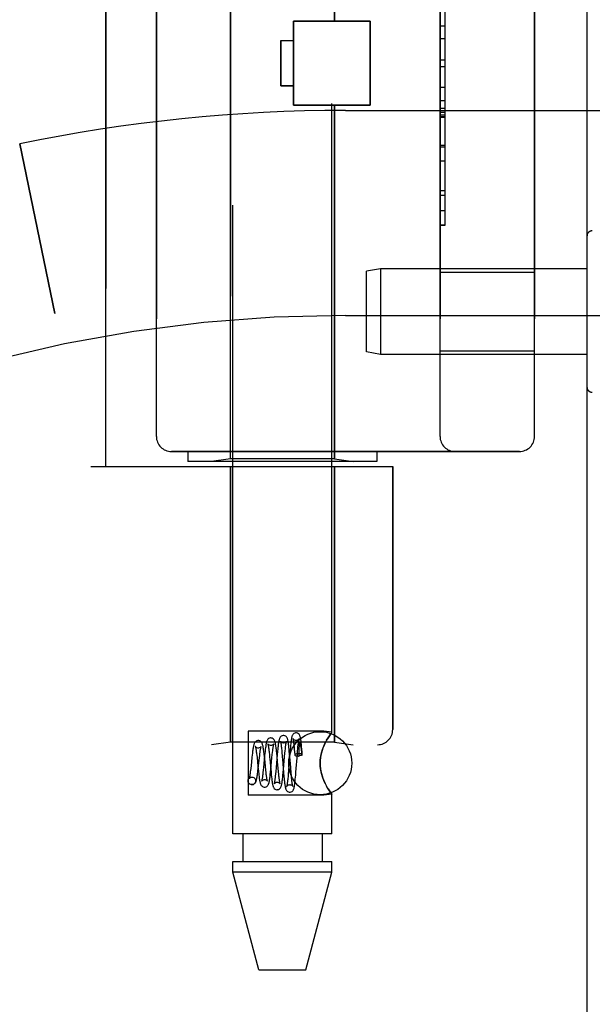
# Model space of a CAD drawing. Header units: inches. Extents: x 0 to 227, y 0 to 147.
# Tile 4 of 256: x 24.09 to 25.22, y 44.63 to 46.58. Entities that reach past the tile are written whole.
import ezdxf

# ---------------------------------------------------------------- set-up
doc = ezdxf.new("R2010")
doc.units = ezdxf.units.IN
doc.header["$LTSCALE"] = 12.466667
doc.header["$MEASUREMENT"] = 0
doc.linetypes.add('HIDDEN', pattern=[0.2, 0.1, -0.1])
doc.layers.get('0').update_dxf_attribs({"linetype": 'CONTINUOUS'})
doc.layers.add('LEFTHAND_DOOR_ASSEMBLY', color=7, linetype='CONTINUOUS')
doc.layers.add('RIGHTHAND_DOOR_ASSEMBLY', color=7, linetype='CONTINUOUS')

msp = doc.modelspace()

# ---------------------------------------------------------------- linework, layer by layer
at = {"color": 3, "linetype": 'Continuous'}
msp.add_line((25.211, 101.5134), (25.211, 41.7214), dxfattribs=at)
at = {"layer": 'LEFTHAND_DOOR_ASSEMBLY', "color": 8, "linetype": 'HIDDEN'}
for p, q in [((24.509, 44.9644), (24.509, 47.8124)), ((24.705, 45.1658), (24.705, 47.8124)), ((24.257, 45.6924), (24.257, 47.2924)), ((24.504, 45.7077), (24.504, 47.2771)), ((24.71, 46.5754), (24.71, 47.2771)), ((24.357, 47.2324), (24.357, 45.7524)), ((24.9195, 45.7524), (24.9195, 47.2324)), ((25.107, 47.2324), (25.107, 45.7524)), ((24.9295, 46.1714), (24.9295, 46.8133)), ((24.629, 46.5754), (24.781, 46.5754)), ((24.629, 46.4094), (24.629, 46.5754)), ((24.781, 46.4094), (24.781, 46.5754)), ((24.604, 46.5374), (24.629, 46.5374)), ((24.604, 46.5374), (24.604, 46.4474)), ((24.9295, 46.5408), (24.9195, 46.5408)), ((24.9195, 46.4987), (24.9295, 46.4987)), ((24.604, 46.4474), (24.629, 46.4474)), ((24.629, 46.4094), (24.781, 46.4094)), ((24.71, 45.7077), (24.71, 46.4094)), ((24.9195, 46.4185), (24.9295, 46.4185)), ((24.732, 46.3986), (25.6996, 46.3986)), ((24.9195, 46.4029), (24.9295, 46.4029)), ((24.9195, 46.3953), (24.9295, 46.3953)), ((24.9195, 46.3899), (24.9295, 46.3899)), ((24.9195, 46.3851), (24.9295, 46.3851)), ((24.086, 46.3324), (24.1558, 45.9958)), ((24.9195, 46.3267), (24.9295, 46.3267)), ((24.9195, 46.2004), (24.9295, 46.2004)), ((24.9195, 46.1714), (24.9295, 46.1714)), ((25.211, 46.1498), (25.211, 45.85)), ((24.8018, 46.0849), (24.7735, 46.0799)), ((24.7735, 45.9199), (24.7735, 46.0799)), ((25.211, 46.0849), (24.8018, 46.0849)), ((24.8018, 46.0849), (24.8018, 45.9149)), ((24.9195, 46.0779), (25.107, 46.0779)), ((24.732, 45.9924), (26.15, 45.9924)), ((24.8018, 45.9149), (24.7735, 45.9199)), ((24.9195, 45.9219), (25.107, 45.9219)), ((25.211, 45.9149), (24.8018, 45.9149)), ((25.077, 45.7224), (24.387, 45.7224)), ((24.4195, 45.7224), (24.4195, 45.7024)), ((24.7945, 45.7224), (24.7945, 45.7024)), ((24.504, 45.7077), (24.4665, 45.7024)), ((24.71, 45.7077), (24.504, 45.7077)), ((24.71, 45.7077), (24.7475, 45.7024)), ((24.227, 45.6924), (24.8257, 45.6924)), ((24.7945, 45.7024), (24.4195, 45.7024)), ((24.504, 45.6924), (24.504, 45.1464)), ((24.71, 45.6924), (24.71, 45.1464)), ((24.8257, 45.6924), (24.8257, 45.1711)), ((24.689, 45.1679), (24.539, 45.1679)), ((24.539, 45.1679), (24.539, 45.0409)), ((24.705, 45.1658), (24.689, 45.1679)), ((22.732, 45.1411), (24.7957, 45.1411)), ((24.504, 45.1464), (24.4665, 45.1411)), ((24.71, 45.1464), (24.504, 45.1464)), ((24.6299, 45.1397), (24.6302, 45.1359)), ((24.6376, 45.1331), (24.6379, 45.1369)), ((24.6399, 45.1368), (24.6398, 45.1359)), ((24.64, 45.1387), (24.6399, 45.1382)), ((24.6399, 45.1382), (24.6399, 45.1375)), ((24.6399, 45.1375), (24.6399, 45.1368)), ((24.6455, 45.1324), (24.645, 45.1377)), ((24.689, 45.1383), (24.6919, 45.1446)), ((24.71, 45.1464), (24.7475, 45.1411)), ((24.556, 45.1205), (24.5566, 45.1154)), ((24.5717, 45.1187), (24.5694, 45.0961)), ((24.5718, 45.1128), (24.5712, 45.1183)), ((24.5807, 45.1258), (24.5811, 45.1215)), ((24.5811, 45.1215), (24.5816, 45.1168)), ((24.5862, 45.1148), (24.5869, 45.1216)), ((24.5869, 45.1216), (24.5874, 45.1258)), ((24.5968, 45.1217), (24.5945, 45.0957)), ((24.5959, 45.1237), (24.5953, 45.1289)), ((24.5964, 45.1183), (24.5959, 45.1237)), ((24.5974, 45.1073), (24.5964, 45.1183)), ((24.5973, 45.1274), (24.5968, 45.1217)), ((24.6052, 45.1336), (24.6056, 45.1297)), ((24.6056, 45.1297), (24.606, 45.1253)), ((24.606, 45.1253), (24.6066, 45.1181)), ((24.6091, 45.0919), (24.6113, 45.1171)), ((24.6113, 45.1171), (24.612, 45.1245)), ((24.612, 45.1245), (24.6124, 45.1289)), ((24.6218, 45.124), (24.6191, 45.0898)), ((24.6207, 45.1275), (24.6202, 45.1326)), ((24.6212, 45.1221), (24.6207, 45.1275)), ((24.6222, 45.1104), (24.6212, 45.1221)), ((24.6223, 45.1297), (24.6218, 45.124)), ((24.6302, 45.1359), (24.6306, 45.1317)), ((24.6306, 45.1317), (24.631, 45.1271)), ((24.631, 45.1271), (24.6315, 45.1209)), ((24.6338, 45.0867), (24.6366, 45.1225)), ((24.6366, 45.1225), (24.6372, 45.1291)), ((24.6372, 45.1291), (24.6376, 45.1331)), ((24.639, 45.1186), (24.6397, 45.1186)), ((24.6398, 45.1339), (24.6397, 45.1328)), ((24.6397, 45.1328), (24.6397, 45.1314)), ((24.6397, 45.1314), (24.6397, 45.13)), ((24.6397, 45.13), (24.6397, 45.1284)), ((24.6397, 45.1284), (24.6397, 45.1256)), ((24.6397, 45.1256), (24.6397, 45.1224)), ((24.6397, 45.1224), (24.6397, 45.1186)), ((24.6398, 45.1359), (24.6398, 45.135)), ((24.6398, 45.135), (24.6398, 45.1339)), ((24.6446, 45.1327), (24.6444, 45.1341)), ((24.6449, 45.1312), (24.6446, 45.1327)), ((24.6451, 45.1295), (24.6449, 45.1312)), ((24.6453, 45.1275), (24.6451, 45.1295)), ((24.6456, 45.1253), (24.6453, 45.1275)), ((24.646, 45.1268), (24.6455, 45.1324)), ((24.6458, 45.1229), (24.6456, 45.1253)), ((24.6461, 45.1202), (24.6458, 45.1229)), ((24.6464, 45.121), (24.646, 45.1268)), ((24.5447, 45.0994), (24.5441, 45.0944)), ((24.5465, 45.1157), (24.5447, 45.0994)), ((24.5566, 45.1154), (24.5575, 45.1069)), ((24.5575, 45.1069), (24.5584, 45.0977)), ((24.5584, 45.0977), (24.5594, 45.0887)), ((24.5591, 45.0943), (24.5614, 45.1153)), ((24.5733, 45.0987), (24.5718, 45.1128)), ((24.5741, 45.0909), (24.5733, 45.0987)), ((24.5816, 45.1168), (24.5826, 45.1063)), ((24.5826, 45.1063), (24.5834, 45.0979)), ((24.5834, 45.0979), (24.5844, 45.0866)), ((24.584, 45.0921), (24.5862, 45.1148)), ((24.5986, 45.0943), (24.5974, 45.1073)), ((24.6234, 45.0956), (24.6222, 45.1104)), ((24.5594, 45.0887), (24.56, 45.0832)), ((24.5694, 45.0961), (24.5689, 45.0909)), ((24.5746, 45.0862), (24.5741, 45.0909)), ((24.5835, 45.0871), (24.584, 45.0921)), ((24.5844, 45.0866), (24.5849, 45.0813)), ((24.5849, 45.0813), (24.5855, 45.0765)), ((24.5938, 45.0879), (24.5933, 45.0832)), ((24.5945, 45.0957), (24.5938, 45.0879)), ((24.5993, 45.0872), (24.5986, 45.0943)), ((24.5997, 45.0828), (24.5993, 45.0872)), ((24.6002, 45.0788), (24.5997, 45.0828)), ((24.6084, 45.096), (24.6094, 45.0844)), ((24.6086, 45.0862), (24.6091, 45.0919)), ((24.6094, 45.0844), (24.6099, 45.0789)), ((24.6099, 45.0789), (24.6104, 45.0736)), ((24.6185, 45.0825), (24.6181, 45.078)), ((24.6191, 45.0898), (24.6185, 45.0825)), ((24.6243, 45.0849), (24.6234, 45.0956)), ((24.6248, 45.0801), (24.6243, 45.0849)), ((24.6252, 45.0757), (24.6248, 45.0801)), ((24.6333, 45.0814), (24.6338, 45.0867)), ((24.5465, 45.0619), (24.5451, 45.0621)), ((24.5451, 45.062), (24.5466, 45.0619)), ((24.5465, 45.0769), (24.5479, 45.0767)), ((24.5466, 45.0769), (24.5479, 45.0768)), ((24.6256, 45.0717), (24.6252, 45.0757)), ((24.6919, 45.0641), (24.689, 45.0704)), ((24.689, 45.0409), (24.539, 45.0409)), ((24.705, 45.0429), (24.689, 45.0409)), ((24.7047, 45.0434), (24.705, 45.0429)), ((24.705, 44.9644), (24.705, 45.0429)), ((24.705, 44.9644), (24.509, 44.9644)), ((24.5285, 44.9644), (24.5285, 44.9094)), ((24.6855, 44.9644), (24.6855, 44.9094)), ((24.509, 44.9094), (24.705, 44.9094)), ((24.509, 44.8885), (24.509, 44.9094)), ((24.705, 44.8885), (24.705, 44.9094)), ((24.705, 44.8885), (24.509, 44.8885)), ((24.5605, 44.6944), (24.509, 44.8885)), ((24.6535, 44.6944), (24.705, 44.8885)), ((24.5605, 44.6944), (24.6535, 44.6944))]:
    msp.add_line(p, q, dxfattribs=at)
for points in [[(24.609, 45.1594), (24.6082, 45.1594), (24.6064, 45.1589), (24.6047, 45.158), (24.6033, 45.1569), (24.6024, 45.1558), (24.6017, 45.1547), (24.6013, 45.1537), (24.6009, 45.1526), (24.6006, 45.1515), (24.6003, 45.1504), (24.6, 45.1491), (24.5998, 45.1476), (24.5995, 45.146), (24.5992, 45.1442), (24.5989, 45.1422), (24.5987, 45.1401), (24.5984, 45.1378), (24.5981, 45.1354), (24.5978, 45.1328), (24.5973, 45.1274)], [(24.6202, 45.1326), (24.62, 45.135), (24.6197, 45.1372), (24.6195, 45.1393), (24.6193, 45.1413), (24.619, 45.1432), (24.6188, 45.1449), (24.6185, 45.1464), (24.6183, 45.1479), (24.618, 45.1492), (24.6178, 45.1503), (24.6175, 45.1514), (24.6172, 45.1524), (24.6169, 45.1534), (24.6165, 45.1544), (24.6159, 45.1555), (24.615, 45.1567), (24.6136, 45.1579), (24.6119, 45.1588), (24.61, 45.1593), (24.609, 45.1594)], [(24.634, 45.1644), (24.6332, 45.1643), (24.6314, 45.1639), (24.6297, 45.163), (24.6284, 45.1619), (24.6274, 45.1608), (24.6268, 45.1598), (24.6264, 45.1588), (24.626, 45.1578), (24.6257, 45.1568), (24.6255, 45.1558), (24.6252, 45.1546), (24.625, 45.1534), (24.6247, 45.1519), (24.6245, 45.1504), (24.6243, 45.1487), (24.624, 45.1468), (24.6238, 45.1447), (24.6235, 45.1425), (24.6233, 45.1402), (24.623, 45.1377), (24.6228, 45.1352), (24.6223, 45.1297)], [(24.645, 45.1377), (24.6448, 45.1401), (24.6446, 45.1424), (24.6443, 45.1445), (24.6441, 45.1465), (24.6439, 45.1483), (24.6436, 45.15), (24.6434, 45.1516), (24.6432, 45.153), (24.6429, 45.1543), (24.6427, 45.1555), (24.6424, 45.1566), (24.6421, 45.1576), (24.6418, 45.1585), (24.6414, 45.1595), (24.6408, 45.1606), (24.64, 45.1617), (24.6387, 45.1628), (24.637, 45.1638), (24.635, 45.1643), (24.634, 45.1644)], [(24.7047, 45.1654), (24.7037, 45.1641), (24.7022, 45.162), (24.7001, 45.1589), (24.6976, 45.155), (24.6947, 45.1502), (24.6919, 45.1446), (24.689, 45.1383)], [(24.6947, 45.1502), (24.6976, 45.155), (24.7001, 45.1589), (24.7022, 45.162)], [(24.7037, 45.1641), (24.7047, 45.1654), (24.705, 45.1658)], [(24.5591, 45.1494), (24.5583, 45.1494), (24.5565, 45.1489), (24.5548, 45.1481), (24.5534, 45.147), (24.5524, 45.1459), (24.5517, 45.1448), (24.5512, 45.1437), (24.5508, 45.1427), (24.5505, 45.1416), (24.5502, 45.1404), (24.5498, 45.1391), (24.5495, 45.1377), (24.5492, 45.1361), (24.5489, 45.1343), (24.5486, 45.1324), (24.5483, 45.1304), (24.548, 45.1282), (24.5477, 45.1259), (24.5474, 45.1235), (24.5471, 45.121), (24.5465, 45.1157)], [(24.5591, 45.1344), (24.5582, 45.1345), (24.5565, 45.1349), (24.5551, 45.1357), (24.5541, 45.1365), (24.5536, 45.1372), (24.5533, 45.1376), (24.5532, 45.1377), (24.5533, 45.1377)], [(24.5533, 45.1377), (24.5533, 45.1376), (24.5534, 45.1372), (24.5536, 45.1366), (24.5538, 45.1358), (24.554, 45.1348), (24.5542, 45.1336), (24.5544, 45.1323), (24.5547, 45.1307), (24.5549, 45.129), (24.5552, 45.1271), (24.5555, 45.1251), (24.5557, 45.1229), (24.556, 45.1205)], [(24.5712, 45.1183), (24.5709, 45.121), (24.5706, 45.1236), (24.5703, 45.1261), (24.57, 45.1285), (24.5697, 45.1307), (24.5694, 45.1328), (24.5691, 45.1347), (24.5688, 45.1365), (24.5685, 45.1381), (24.5682, 45.1396), (24.5678, 45.1409), (24.5675, 45.1421), (24.5671, 45.1432), (24.5666, 45.1444), (24.5659, 45.1455), (24.565, 45.1467), (24.5636, 45.1479), (24.5619, 45.1488), (24.56, 45.1493), (24.559, 45.1494)], [(24.5647, 45.1372), (24.5648, 45.1375), (24.5649, 45.1377), (24.5649, 45.1376), (24.5647, 45.1374), (24.5643, 45.1368), (24.5636, 45.1361), (24.5626, 45.1354), (24.5612, 45.1348), (24.5597, 45.1344), (24.5591, 45.1344)], [(24.5614, 45.1153), (24.5619, 45.1199), (24.5622, 45.122), (24.5625, 45.124), (24.5627, 45.1259), (24.563, 45.1277), (24.5632, 45.1294), (24.5634, 45.1309), (24.5637, 45.1323), (24.5639, 45.1336), (24.5641, 45.1347), (24.5643, 45.1356), (24.5645, 45.1364), (24.5647, 45.137), (24.5647, 45.1372)], [(24.584, 45.1544), (24.5832, 45.1544), (24.5814, 45.1539), (24.5797, 45.1531), (24.5783, 45.1519), (24.5773, 45.1507), (24.5766, 45.1496), (24.5762, 45.1484), (24.5757, 45.1473), (24.5754, 45.146), (24.5751, 45.1446), (24.5747, 45.143), (24.5744, 45.1412), (24.5741, 45.1393), (24.5738, 45.1371), (24.5735, 45.1348), (24.5731, 45.1323), (24.5728, 45.1297), (24.5725, 45.1271), (24.5722, 45.1243), (24.5717, 45.1187)], [(24.5841, 45.1394), (24.5831, 45.1395), (24.5814, 45.14), (24.58, 45.1408), (24.579, 45.1416), (24.5784, 45.1423), (24.5782, 45.1427), (24.5781, 45.1429), (24.5781, 45.1428)], [(24.5781, 45.1428), (24.5781, 45.1428), (24.5782, 45.1425), (24.5783, 45.1421), (24.5785, 45.1414), (24.5787, 45.1407), (24.5788, 45.1398), (24.579, 45.1387), (24.5792, 45.1375), (24.5794, 45.1362), (24.5796, 45.1347), (24.5798, 45.1331), (24.58, 45.1314), (24.5803, 45.1297), (24.5805, 45.1278), (24.5807, 45.1258)], [(24.5953, 45.1289), (24.595, 45.1313), (24.5948, 45.1336), (24.5945, 45.1358), (24.5942, 45.1379), (24.5939, 45.1398), (24.5936, 45.1415), (24.5933, 45.1431), (24.593, 45.1446), (24.5927, 45.1459), (24.5924, 45.1471), (24.592, 45.1482), (24.5916, 45.1493), (24.5909, 45.1505), (24.59, 45.1517), (24.5887, 45.1529), (24.587, 45.1538), (24.585, 45.1543), (24.584, 45.1544)], [(24.5899, 45.1425), (24.5899, 45.1427), (24.59, 45.1428), (24.59, 45.1428), (24.5898, 45.1425), (24.5894, 45.1419), (24.5887, 45.1412), (24.5877, 45.1405), (24.5865, 45.1399), (24.5851, 45.1395), (24.5841, 45.1394)], [(24.5874, 45.1258), (24.5878, 45.1295), (24.588, 45.1313), (24.5882, 45.1329), (24.5884, 45.1344), (24.5886, 45.1358), (24.5888, 45.1371), (24.589, 45.1383), (24.5892, 45.1394), (24.5894, 45.1403), (24.5895, 45.1411), (24.5897, 45.1418), (24.5898, 45.1423), (24.5899, 45.1425)], [(24.6091, 45.1444), (24.6081, 45.1445), (24.6063, 45.145), (24.6049, 45.1458), (24.6039, 45.1467), (24.6033, 45.1474), (24.6031, 45.1478), (24.603, 45.148), (24.603, 45.148)], [(24.603, 45.148), (24.603, 45.1479), (24.6031, 45.1477), (24.6032, 45.1473), (24.6033, 45.1467), (24.6035, 45.146), (24.6036, 45.1451), (24.6038, 45.1441), (24.604, 45.143), (24.6042, 45.1417), (24.6044, 45.1403), (24.6046, 45.1388), (24.6048, 45.1372), (24.605, 45.1355), (24.6052, 45.1336)], [(24.615, 45.1477), (24.6151, 45.1479), (24.6151, 45.148), (24.6151, 45.1479), (24.6149, 45.1476), (24.6145, 45.147), (24.6138, 45.1463), (24.6129, 45.1455), (24.6116, 45.1449), (24.6101, 45.1445), (24.6091, 45.1444)], [(24.6124, 45.1289), (24.6128, 45.1329), (24.613, 45.1348), (24.6132, 45.1366), (24.6134, 45.1382), (24.6136, 45.1398), (24.6138, 45.1412), (24.614, 45.1425), (24.6142, 45.1437), (24.6144, 45.1447), (24.6145, 45.1456), (24.6147, 45.1464), (24.6149, 45.1471), (24.615, 45.1475), (24.615, 45.1477)], [(24.634, 45.1494), (24.633, 45.1495), (24.6313, 45.15), (24.6298, 45.1508), (24.6288, 45.1517), (24.6282, 45.1524), (24.628, 45.1529), (24.6279, 45.1531)], [(24.6279, 45.1531), (24.6279, 45.1531), (24.628, 45.1529), (24.6281, 45.1525), (24.6282, 45.152), (24.6283, 45.1513), (24.6285, 45.1505), (24.6286, 45.1496), (24.6288, 45.1485), (24.6289, 45.1474), (24.6291, 45.1461), (24.6293, 45.1447), (24.6295, 45.1431), (24.6297, 45.1415), (24.6299, 45.1397)], [(24.6401, 45.1529), (24.6402, 45.153), (24.6402, 45.1531), (24.6401, 45.153), (24.64, 45.1526), (24.6396, 45.152), (24.6389, 45.1513), (24.6379, 45.1506), (24.6366, 45.1499), (24.6351, 45.1495), (24.6341, 45.1494)], [(24.6379, 45.1369), (24.6383, 45.1403), (24.6384, 45.1419), (24.6386, 45.1434), (24.6388, 45.1448), (24.6389, 45.1461), (24.6391, 45.1473), (24.6393, 45.1484), (24.6394, 45.1495), (24.6396, 45.1504), (24.6397, 45.1511), (24.6399, 45.1518), (24.64, 45.1524), (24.6401, 45.1528), (24.6401, 45.1529)], [(24.6444, 45.1341), (24.6444, 45.1347), (24.6443, 45.1353), (24.6442, 45.1359), (24.6441, 45.1364), (24.644, 45.1369), (24.6439, 45.1374), (24.6438, 45.1378), (24.6438, 45.1382), (24.6437, 45.1386), (24.6436, 45.139), (24.6435, 45.1393), (24.6435, 45.1396), (24.6434, 45.1399), (24.6433, 45.1402), (24.6433, 45.1405), (24.6432, 45.1408), (24.6431, 45.141), (24.6431, 45.1413), (24.643, 45.1415), (24.6429, 45.1417), (24.6429, 45.1419), (24.6428, 45.1421), (24.6428, 45.1423), (24.6427, 45.1425), (24.6426, 45.1427), (24.6426, 45.1429), (24.6425, 45.1431), (24.6424, 45.1432), (24.6424, 45.1434), (24.6423, 45.1435), (24.6422, 45.1437), (24.6422, 45.1438), (24.6421, 45.1439), (24.642, 45.144), (24.6419, 45.1441), (24.6419, 45.1442), (24.6418, 45.1443), (24.6417, 45.1443), (24.6416, 45.1444), (24.6415, 45.1444), (24.6414, 45.1445), (24.6413, 45.1444), (24.6411, 45.1443), (24.641, 45.1442), (24.6409, 45.144), (24.6408, 45.1438), (24.6407, 45.1436), (24.6407, 45.1435), (24.6406, 45.1433), (24.6406, 45.1432), (24.6405, 45.143), (24.6405, 45.1429), (24.6405, 45.1427), (24.6404, 45.1426), (24.6404, 45.1425), (24.6404, 45.1424), (24.6404, 45.1422), (24.6403, 45.1421), (24.6403, 45.142), (24.6403, 45.1418), (24.6403, 45.1417), (24.6402, 45.1416), (24.6402, 45.1414), (24.6402, 45.1413), (24.6402, 45.1412), (24.6402, 45.141), (24.6402, 45.1408), (24.6401, 45.1407), (24.6401, 45.1405), (24.6401, 45.1403), (24.6401, 45.1401), (24.6401, 45.1399), (24.64, 45.1397), (24.64, 45.1395), (24.64, 45.1393), (24.64, 45.1387)], [(24.689, 45.0704), (24.6865, 45.0771), (24.6844, 45.0838), (24.6829, 45.0907), (24.6819, 45.0976), (24.6816, 45.1045), (24.682, 45.1114), (24.6829, 45.1183), (24.6844, 45.1251), (24.6865, 45.1317), (24.689, 45.1383)], [(24.689, 45.1383), (24.6873, 45.1341), (24.6858, 45.1297), (24.6844, 45.1251), (24.6833, 45.1203), (24.6824, 45.1152), (24.6818, 45.1098), (24.6816, 45.1044), (24.6818, 45.099), (24.6824, 45.0937), (24.6833, 45.0886), (24.6844, 45.0838), (24.6858, 45.0792), (24.6873, 45.0747), (24.689, 45.0704)], [(24.6066, 45.1181), (24.6077, 45.1046), (24.608, 45.1018), (24.6084, 45.096)], [(24.639, 45.1232), (24.637, 45.1232), (24.6352, 45.1229), (24.6337, 45.1226), (24.6325, 45.1221), (24.6318, 45.1215), (24.6315, 45.1209), (24.6315, 45.1209)], [(24.6315, 45.1209), (24.6318, 45.1203), (24.6325, 45.1198), (24.6337, 45.1193), (24.6352, 45.1189), (24.637, 45.1187), (24.639, 45.1186)], [(24.6464, 45.121), (24.6464, 45.1213), (24.6459, 45.1218), (24.6451, 45.1223), (24.6439, 45.1227), (24.6424, 45.123), (24.6408, 45.1232), (24.639, 45.1232)], [(24.6461, 45.1202), (24.6444, 45.1198), (24.6428, 45.1194), (24.6412, 45.119), (24.6397, 45.1186)], [(24.6461, 45.1202), (24.6464, 45.1208), (24.6464, 45.121)], [(24.5441, 45.0944), (24.5436, 45.0899), (24.5433, 45.0877), (24.5431, 45.0857), (24.5428, 45.0839), (24.5425, 45.0821), (24.5423, 45.0805), (24.5421, 45.0791), (24.5418, 45.0777), (24.5416, 45.0766), (24.5414, 45.0756), (24.5412, 45.0748), (24.541, 45.0742), (24.5409, 45.0738), (24.5409, 45.0737)], [(24.5465, 45.0619), (24.5475, 45.0619), (24.5494, 45.0624), (24.5512, 45.0634), (24.5525, 45.0646), (24.5535, 45.0658), (24.5542, 45.067), (24.5547, 45.0682), (24.5551, 45.0694), (24.5555, 45.0707), (24.5558, 45.0721), (24.5562, 45.0737), (24.5565, 45.0754), (24.5568, 45.0773), (24.5572, 45.0794), (24.5575, 45.0816), (24.5578, 45.0839), (24.5581, 45.0864), (24.5584, 45.089), (24.5591, 45.0943)], [(24.56, 45.0832), (24.5603, 45.0806), (24.5606, 45.0782), (24.5609, 45.076), (24.5612, 45.0739), (24.5615, 45.072), (24.5618, 45.0702), (24.5621, 45.0686), (24.5624, 45.0672), (24.5627, 45.0659), (24.563, 45.0648), (24.5633, 45.0637), (24.5637, 45.0626), (24.5642, 45.0616), (24.5649, 45.0604), (24.5659, 45.0593), (24.5673, 45.0582), (24.569, 45.0573), (24.5708, 45.0569), (24.5715, 45.0569)], [(24.5689, 45.0909), (24.5684, 45.0862), (24.5682, 45.0839), (24.5679, 45.0818), (24.5677, 45.0798), (24.5674, 45.078), (24.5672, 45.0763), (24.5669, 45.0747), (24.5667, 45.0733), (24.5665, 45.072), (24.5663, 45.0709), (24.5661, 45.07), (24.5659, 45.0693), (24.5659, 45.0691)], [(24.5715, 45.0569), (24.5725, 45.057), (24.5745, 45.0575), (24.5762, 45.0584), (24.5775, 45.0596), (24.5784, 45.0608), (24.5791, 45.062), (24.5796, 45.0632), (24.58, 45.0644), (24.5804, 45.0659), (24.5808, 45.0675), (24.5811, 45.0693), (24.5815, 45.0712), (24.5818, 45.0732), (24.5821, 45.0753), (24.5824, 45.0776), (24.5826, 45.0798), (24.5829, 45.0822), (24.5835, 45.0871)], [(24.5774, 45.0685), (24.5774, 45.0687), (24.5773, 45.0691), (24.5771, 45.0697), (24.5769, 45.0704), (24.5767, 45.0714), (24.5765, 45.0724), (24.5763, 45.0737), (24.5761, 45.0751), (24.5759, 45.0766), (24.5756, 45.0783), (24.5754, 45.0801), (24.5751, 45.082), (24.5749, 45.0841), (24.5746, 45.0862)], [(24.5933, 45.0832), (24.5929, 45.0789), (24.5927, 45.0769), (24.5925, 45.075), (24.5922, 45.0732), (24.592, 45.0716), (24.5918, 45.0701), (24.5916, 45.0687), (24.5914, 45.0675), (24.5912, 45.0664), (24.5911, 45.0654), (24.5909, 45.0646), (24.5907, 45.064), (24.5907, 45.0639)], [(24.5965, 45.0519), (24.5975, 45.052), (24.5994, 45.0525), (24.6012, 45.0534), (24.6025, 45.0546), (24.6034, 45.0558), (24.604, 45.0569), (24.6045, 45.058), (24.6048, 45.059), (24.6051, 45.0601), (24.6054, 45.0613), (24.6057, 45.0626), (24.606, 45.0641), (24.6062, 45.0657), (24.6065, 45.0674), (24.6067, 45.0693), (24.607, 45.0714), (24.6073, 45.0736), (24.6075, 45.0759), (24.6078, 45.0783), (24.6081, 45.0809), (24.6086, 45.0862)], [(24.6026, 45.0634), (24.6025, 45.0635), (24.6024, 45.0639), (24.6023, 45.0644), (24.6021, 45.0651), (24.6019, 45.0659), (24.6018, 45.0669), (24.6016, 45.0679), (24.6014, 45.0691), (24.6012, 45.0705), (24.601, 45.0719), (24.6008, 45.0735), (24.6006, 45.0751), (24.6004, 45.0769), (24.6002, 45.0788)], [(24.6181, 45.078), (24.6177, 45.0739), (24.6175, 45.072), (24.6173, 45.0702), (24.6171, 45.0685), (24.6169, 45.0669), (24.6167, 45.0655), (24.6165, 45.0641), (24.6164, 45.0629), (24.6162, 45.0618), (24.616, 45.0608), (24.6159, 45.06), (24.6157, 45.0593), (24.6156, 45.0588), (24.6156, 45.0586)], [(24.6215, 45.0469), (24.6225, 45.047), (24.6244, 45.0475), (24.6261, 45.0484), (24.6274, 45.0496), (24.6283, 45.0507), (24.6289, 45.0518), (24.6293, 45.0528), (24.6297, 45.0538), (24.63, 45.0548), (24.6302, 45.0559), (24.6305, 45.057), (24.6307, 45.0583), (24.631, 45.0598), (24.6312, 45.0613), (24.6314, 45.0631), (24.6317, 45.0649), (24.6319, 45.0669), (24.6321, 45.0691), (24.6324, 45.0713), (24.6326, 45.0737), (24.6329, 45.0762), (24.6333, 45.0814)], [(24.5451, 45.0621), (24.5445, 45.0622), (24.5427, 45.0629), (24.5412, 45.0641), (24.54, 45.0656), (24.5393, 45.0675), (24.539, 45.0694), (24.5393, 45.0713), (24.54, 45.0731), (24.5412, 45.0747), (24.5427, 45.0759), (24.5445, 45.0766), (24.5465, 45.0769)], [(24.5409, 45.0737), (24.5408, 45.0736), (24.5409, 45.0737), (24.5411, 45.0742), (24.5417, 45.0748), (24.5427, 45.0756), (24.5441, 45.0764), (24.5457, 45.0768), (24.5466, 45.0769)], [(24.5479, 45.0767), (24.5485, 45.0766), (24.5502, 45.0759), (24.5518, 45.0747), (24.553, 45.0731), (24.5537, 45.0713), (24.5539, 45.0694), (24.5537, 45.0675), (24.553, 45.0656), (24.5518, 45.0641), (24.5502, 45.0629), (24.5485, 45.0622), (24.5465, 45.0619)], [(24.5659, 45.0691), (24.5658, 45.0688), (24.5657, 45.0685), (24.5657, 45.0685), (24.5658, 45.0687), (24.5662, 45.0693), (24.5669, 45.0701), (24.5681, 45.0709), (24.5695, 45.0715), (24.571, 45.0719), (24.5716, 45.0719)], [(24.5716, 45.0719), (24.5725, 45.0718), (24.5739, 45.0714), (24.5752, 45.0708), (24.5762, 45.0701), (24.5768, 45.0695), (24.5772, 45.0689), (24.5774, 45.0686), (24.5774, 45.0685)], [(24.5855, 45.0765), (24.5857, 45.0742), (24.586, 45.072), (24.5862, 45.07), (24.5865, 45.0681), (24.5868, 45.0664), (24.587, 45.0648), (24.5873, 45.0633), (24.5875, 45.062), (24.5878, 45.0608), (24.5881, 45.0597), (24.5884, 45.0586), (24.5888, 45.0576), (24.5892, 45.0566), (24.5899, 45.0554), (24.5909, 45.0543), (24.5923, 45.0532), (24.594, 45.0524), (24.5958, 45.0519), (24.5965, 45.0519)], [(24.5907, 45.0639), (24.5906, 45.0636), (24.5905, 45.0634), (24.5907, 45.0636), (24.5911, 45.0642), (24.5918, 45.065), (24.5929, 45.0658), (24.5943, 45.0665), (24.5959, 45.0668), (24.5966, 45.0669)], [(24.5966, 45.0669), (24.5976, 45.0668), (24.5991, 45.0664), (24.6003, 45.0658), (24.6013, 45.065), (24.602, 45.0643), (24.6024, 45.0638), (24.6025, 45.0634), (24.6026, 45.0634)], [(24.6104, 45.0736), (24.6107, 45.0711), (24.6109, 45.0688), (24.6112, 45.0666), (24.6114, 45.0645), (24.6117, 45.0626), (24.6119, 45.0609), (24.6122, 45.0593), (24.6124, 45.0579), (24.6127, 45.0567), (24.6129, 45.0555), (24.6132, 45.0545), (24.6135, 45.0535), (24.6138, 45.0525), (24.6143, 45.0515), (24.6149, 45.0504), (24.6159, 45.0493), (24.6172, 45.0482), (24.6189, 45.0474), (24.6207, 45.0469), (24.6215, 45.0469)], [(24.6156, 45.0586), (24.6155, 45.0584), (24.6154, 45.0582), (24.6154, 45.0583), (24.6156, 45.0585), (24.616, 45.0591), (24.6166, 45.0599), (24.6177, 45.0607), (24.6192, 45.0615), (24.6208, 45.0618), (24.6216, 45.0619)], [(24.6216, 45.0619), (24.6226, 45.0618), (24.6241, 45.0614), (24.6254, 45.0607), (24.6264, 45.06), (24.627, 45.0593), (24.6274, 45.0587), (24.6276, 45.0584), (24.6276, 45.0583)], [(24.6276, 45.0583), (24.6276, 45.0583), (24.6276, 45.0584), (24.6275, 45.0587), (24.6274, 45.0592), (24.6273, 45.0598), (24.6271, 45.0606), (24.6269, 45.0615), (24.6268, 45.0626), (24.6266, 45.0638), (24.6264, 45.0652), (24.6262, 45.0666), (24.626, 45.0682), (24.6258, 45.0699), (24.6256, 45.0717)], [(24.689, 45.0704), (24.6919, 45.0641), (24.6947, 45.0586)], [(24.705, 45.0429), (24.7047, 45.0434), (24.7037, 45.0447), (24.7022, 45.0468), (24.7001, 45.0499), (24.6976, 45.0538), (24.6947, 45.0586)], [(24.6976, 45.0538), (24.7001, 45.0499), (24.7022, 45.0468)]]:
    msp.add_lwpolyline(points, dxfattribs=at)
msp.add_circle((24.682, 45.1044), 0.0625, dxfattribs=at)
for centre, radius, start, end in [((24.732, 43.2173), 3.1814, 90, 101.7157), ((25.221, 46.1498), 0.01, 86.7754, 180), ((24.732, 43.2173), 2.7751, 90, 136.1116), ((25.221, 45.85), 0.01, 180, 273.2246), ((24.387, 45.7524), 0.03, 180, 270), ((24.9495, 45.7524), 0.03, 180, 270), ((25.077, 45.7524), 0.03, 270, 360), ((24.7957, 45.1711), 0.03, 270, 360)]:
    msp.add_arc(centre, radius, start, end, dxfattribs=at)
at = {"layer": 'RIGHTHAND_DOOR_ASSEMBLY', "color": 8, "linetype": 'HIDDEN'}
for p, q in [((24.257, 47.2924), (24.257, 45.6924)), ((24.504, 47.2771), (24.504, 45.7077)), ((24.71, 47.2771), (24.71, 46.5754)), ((24.357, 45.7524), (24.357, 47.2324)), ((24.9195, 47.2324), (24.9195, 45.7524)), ((25.107, 45.7524), (25.107, 47.2324)), ((24.9295, 46.1714), (24.9295, 46.8134)), ((24.781, 46.5754), (24.629, 46.5754)), ((24.629, 46.5754), (24.629, 46.4094)), ((24.781, 46.5754), (24.781, 46.4094)), ((24.9195, 46.5663), (24.9295, 46.5663)), ((24.604, 46.5374), (24.629, 46.5374)), ((24.604, 46.4474), (24.604, 46.5374)), ((24.9195, 46.4861), (24.9295, 46.4861)), ((24.629, 46.4474), (24.604, 46.4474)), ((24.9295, 46.444), (24.9195, 46.444)), ((24.781, 46.4094), (24.629, 46.4094)), ((24.71, 46.4094), (24.71, 45.7077)), ((24.732, 46.3986), (25.6996, 46.3986)), ((24.9195, 46.386), (24.9295, 46.386)), ((24.9295, 46.3858), (24.9195, 46.3858)), ((24.9295, 46.3856), (24.9195, 46.3856)), ((24.1558, 45.9958), (24.086, 46.3324)), ((24.9295, 46.329), (24.9195, 46.329)), ((24.9195, 46.2988), (24.9295, 46.2988)), ((24.9195, 46.24), (24.9295, 46.24)), ((24.9295, 46.2298), (24.9195, 46.2298)), ((24.9195, 46.1717), (24.9295, 46.1717)), ((24.9295, 46.1714), (24.9195, 46.1714)), ((24.9195, 46.0779), (25.107, 46.0779)), ((24.732, 45.9924), (26.15, 45.9924)), ((24.9195, 45.9219), (25.107, 45.9219)), ((24.387, 45.7224), (25.077, 45.7224)), ((24.4195, 45.7224), (24.4195, 45.7024)), ((24.7945, 45.7224), (24.7945, 45.7024)), ((24.504, 45.7077), (24.4665, 45.7024)), ((24.71, 45.7077), (24.504, 45.7077)), ((24.71, 45.7077), (24.7475, 45.7024)), ((24.227, 45.6924), (24.8257, 45.6924)), ((24.7945, 45.7024), (24.4195, 45.7024)), ((24.504, 45.1464), (24.504, 45.6924)), ((24.71, 45.1464), (24.71, 45.6924)), ((24.8257, 45.1711), (24.8257, 45.6924)), ((22.732, 45.1411), (24.7957, 45.1411)), ((24.504, 45.1464), (24.4665, 45.1411)), ((24.71, 45.1464), (24.504, 45.1464)), ((24.71, 45.1464), (24.7475, 45.1411))]:
    msp.add_line(p, q, dxfattribs=at)
for centre, radius, start, end in [((24.732, 43.2173), 3.1814, 90, 101.7157), ((24.732, 43.2173), 2.7751, 90, 136.1116), ((24.387, 45.7524), 0.03, 180, 270), ((24.9495, 45.7524), 0.03, 180, 270), ((25.077, 45.7524), 0.03, 270, 360), ((24.7957, 45.1711), 0.03, 270, 360)]:
    msp.add_arc(centre, radius, start, end, dxfattribs=at)

doc.saveas('drawing.dxf')
